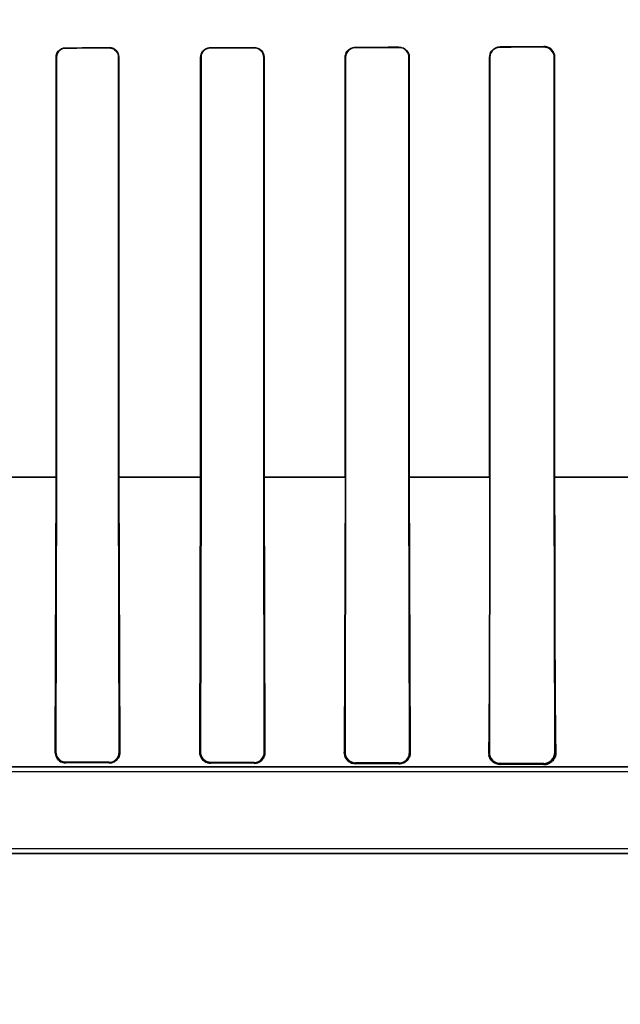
# Model space of a CAD drawing. Header units: millimetres. Extents: x 0 to 297, y 0 to 210.
# Tile 167 of 256: x 58.9 to 59.066, y 157.194 to 157.466. Entities that reach past the tile are written whole.
import ezdxf

# ---------------------------------------------------------------- set-up
doc = ezdxf.new("R2010")
doc.units = ezdxf.units.MM
doc.header["$LTSCALE"] = 16.335
doc.layers.get('0').update_dxf_attribs({"linetype": 'CONTINUOUS'})
for name, color, linetype in [('AXES_REF', 7, 'CONTINUOUS'), ('INTFCLR_1', 7, 'CONTINUOUS'), ('INTFCLR_72935', 7, 'CONTINUOUS')]:
    doc.layers.add(name, color=color, linetype=linetype)

msp = doc.modelspace()

# ---------------------------------------------------------------- linework, layer by layer
at = {"color": 7, "linetype": 'Continuous'}
for radius in [7.756662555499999, 7.756, 7.706331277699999]:
    msp.add_circle((57.52239940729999, 154.539298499), radius, dxfattribs=at)
msp.add_arc((57.52239940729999, 154.539298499), 7.68, 278.2771290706, 261.7228709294, dxfattribs=at)
at = {"layer": 'AXES_REF', "color": 9, "linetype": 'Continuous'}
for radius in [7.075609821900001, 4.7428614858]:
    msp.add_circle((57.52239940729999, 154.539298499), radius, dxfattribs=at)
at = {"layer": 'INTFCLR_1', "color": 9, "linetype": 'Continuous'}
for p, q in [((58.9126230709, 157.4579633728), (58.9126230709, 157.457871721)), ((58.9246230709, 157.4578904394), (58.9246230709, 157.4579834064)), ((58.9526230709, 157.4580368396), (58.9526230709, 157.4579401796)), ((58.9646230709, 157.457964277), (58.9646230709, 157.458062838)), ((58.9926230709, 157.4581316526), (58.9926230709, 157.4580276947)), ((59.0046230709, 157.4580582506), (59.0046230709, 157.4581650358)), ((59.0326230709, 157.4582536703), (59.0326230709, 157.4581386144)), ((59.0446230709, 157.4581774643), (59.0446230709, 157.4582970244)), ((58.9100423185, 157.4552871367), (58.9099510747, 157.4552871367)), ((58.9273240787, 157.4552871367), (58.927230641, 157.4552871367)), ((58.9499751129, 157.4552871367), (58.9498790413, 157.4552871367)), ((58.9674050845, 157.4552871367), (58.9673058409, 157.4552871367)), ((58.98988917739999, 157.4552871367), (58.9897860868, 157.4552871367)), ((59.0075093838, 157.4552871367), (59.0074015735, 157.4552871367)), ((59.0297803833, 157.4552871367), (59.0296666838, 157.4552871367)), ((59.0476444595, 157.4552871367), (59.0475232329, 157.4552871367)), ((58.9100436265, 157.3392854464), (58.8871725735, 157.3392854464)), ((58.9499789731, 157.3392854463), (58.9272342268, 157.3392854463)), ((58.9898885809, 157.3392854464), (58.9673073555, 157.3392854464)), ((59.0297812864, 157.3392854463), (59.0074016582, 157.3392854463)), ((59.0696405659, 157.3392854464), (59.0475233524, 157.3392854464)), ((58.9097374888, 157.2632871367), (58.9099165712, 157.2632871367)), ((58.9273594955, 157.2632871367), (58.9275442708, 157.2632871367)), ((58.9496507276, 157.2632871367), (58.94984251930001, 157.2632871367)), ((58.9674429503, 157.2632871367), (58.9676434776, 157.2632871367)), ((58.9895349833, 157.2632871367), (58.9897465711, 157.2632871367)), ((59.0075509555, 157.2632871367), (59.0077769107, 157.2632871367)), ((59.0293771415, 157.2632871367), (59.0296224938, 157.2632871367)), ((59.0476920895, 157.2632871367), (59.04796526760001, 157.2632871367)), ((58.8845506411, 157.2592871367), (59.075864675, 157.2592871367)), ((58.9126230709, 157.2605645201), (58.9126230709, 157.260348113)), ((58.9246230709, 157.2603223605), (58.9246230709, 157.2605436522)), ((58.9526230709, 157.2604878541), (58.9526230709, 157.2602522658)), ((58.9646230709, 157.2602173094), (58.9646230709, 157.2604606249)), ((58.9926230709, 157.2603882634), (58.9926230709, 157.2601214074)), ((59.0046230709, 157.2600726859), (59.0046230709, 157.2603529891)), ((59.0326230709, 157.2602586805), (59.0326230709, 157.2599330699)), ((59.0446230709, 157.2598565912), (59.0446230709, 157.2602121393)), ((58.4013821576, 157.2352871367), (59.0758640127, 157.2352871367))]:
    msp.add_line(p, q, dxfattribs=at)
at = {"layer": 'INTFCLR_1', "color": 6, "linetype": 'Continuous'}
for p, q in [((58.9099510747, 157.3392871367), (58.9099510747, 157.4552871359)), ((58.9100423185, 157.3392871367), (58.9100423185, 157.4552871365)), ((58.9272306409, 157.4552871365), (58.9272306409, 157.3392871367)), ((58.92732407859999, 157.4552871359), (58.92732407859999, 157.3392871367)), ((58.9498790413, 157.3392871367), (58.9498790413, 157.4552871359)), ((58.9499751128, 157.3392871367), (58.9499751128, 157.4552871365)), ((58.9673058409, 157.4552871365), (58.9673058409, 157.3392871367)), ((58.9674050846, 157.4552871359), (58.9674050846, 157.3392871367)), ((58.9897860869, 157.3392871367), (58.9897860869, 157.4552871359)), ((58.9898891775, 157.3392871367), (58.9898891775, 157.4552871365)), ((59.0074015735, 157.4552871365), (59.0074015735, 157.3392871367)), ((59.0075093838, 157.4552871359), (59.0075093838, 157.3392871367)), ((59.0296666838, 157.3392871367), (59.0296666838, 157.4552871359)), ((59.0297803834, 157.3392871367), (59.0297803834, 157.4552871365)), ((59.0475232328, 157.4552871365), (59.0475232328, 157.3392871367)), ((59.0476444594, 157.4552871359), (59.0476444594, 157.3392871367)), ((58.9097374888, 157.2632871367), (58.9099510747, 157.3392871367)), ((58.9099165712, 157.2632871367), (58.9100423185, 157.3392871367)), ((58.927230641, 157.3392871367), (58.9273594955, 157.2632871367)), ((58.9273240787, 157.3392871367), (58.9275442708, 157.2632871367)), ((58.9496507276, 157.2632871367), (58.9498790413, 157.3392871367)), ((58.94984251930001, 157.2632871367), (58.9499751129, 157.3392871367)), ((58.9673058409, 157.3392871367), (58.9674429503, 157.2632871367)), ((58.9674050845, 157.3392871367), (58.9676434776, 157.2632871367)), ((58.9897860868, 157.3392871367), (58.9895349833, 157.2632871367)), ((58.9897465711, 157.2632871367), (58.98988917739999, 157.3392871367)), ((59.0074015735, 157.3392871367), (59.0075509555, 157.2632871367)), ((59.0075093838, 157.3392871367), (59.0077769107, 157.2632871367)), ((59.0296224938, 157.2632871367), (59.0297803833, 157.3392871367)), ((59.0475232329, 157.3392871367), (59.0476920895, 157.2632871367)), ((58.9246230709, 157.2605436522), (58.9126230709, 157.2605645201)), ((58.9246230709, 157.2603223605), (58.9126230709, 157.260348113)), ((58.9646230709, 157.2604606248), (58.9526230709, 157.2604878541)), ((58.9646230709, 157.2602173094), (58.9526230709, 157.2602522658)), ((59.0046230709, 157.2603529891), (58.9926230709, 157.2603882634)), ((59.0046230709, 157.2600726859), (58.9926230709, 157.2601214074)), ((59.0446230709, 157.2602121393), (59.0326230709, 157.2602586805)), ((59.0446230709, 157.2598565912), (59.0326230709, 157.2599330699)), ((59.0846230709, 157.2578765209), (58.8845505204, 157.2578765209)), ((58.4013814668, 157.2366977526), (59.0758646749, 157.2366977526))]:
    msp.add_line(p, q, dxfattribs=at)
at = {"layer": 'INTFCLR_1', "color": 7, "linetype": 'Continuous'}
for points in [[(59.04561945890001, 157.4581313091), (59.04551694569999, 157.4581647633), (59.0454121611, 157.4581948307), (59.0453052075, 157.4582213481), (59.0451962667, 157.4582441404), (59.0450853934, 157.4582630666), (59.0449725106, 157.4582779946), (59.0448576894, 157.4582887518), (59.0447411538, 157.4582951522), (59.0446230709, 157.4582970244)], [(58.9496507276, 157.2632871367), (58.9496516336, 157.2631645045), (58.9496575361, 157.2630423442), (58.9496683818, 157.2629208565), (58.94968407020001, 157.2628004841), (58.9497045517, 157.2626811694), (58.9497299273, 157.2625623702), (58.9497602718, 157.2624440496), (58.9497955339, 157.2623266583), (58.94983570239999, 157.2622104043)], [(58.9500273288, 157.2622768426), (58.94998727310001, 157.2623883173), (58.9499521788, 157.2625007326), (58.9499220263, 157.262613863), (58.9498967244, 157.2627277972), (58.9498763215, 157.2628420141), (58.9498608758, 157.2629553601), (58.94985023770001, 157.2630673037), (58.9498441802, 157.2631779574), (58.94984251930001, 157.2632871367)], [(59.00764233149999, 157.2623217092), (59.0076738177, 157.2624335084), (59.007700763, 157.2625444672), (59.00772333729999, 157.2626543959), (59.0077416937, 157.2627629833), (59.0077560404, 157.262870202), (59.0077665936, 157.2629763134), (59.0077735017, 157.2630813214), (59.00777689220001, 157.263184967), (59.0077769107, 157.2632871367)]]:
    msp.add_lwpolyline(points, dxfattribs=at)
at = {"layer": 'INTFCLR_1', "color": 6, "linetype": 'Continuous'}
for centre, radius, start, end in [((58.9246277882, 157.2632753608), 0.0027317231, 269.901056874, 0.2469907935), ((58.9646294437, 157.2632741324), 0.0028135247, 269.8702202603, 0.2648243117), ((58.9926315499, 157.2632732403), 0.0028850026, 179.7240187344, 269.8316073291), ((59.0046316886, 157.2632722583), 0.0029192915, 269.8308628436, 0.2920136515), ((59.0326346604, 157.2632708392), 0.0030121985, 179.6900001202, 269.7795519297), ((59.0446350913, 157.2632691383), 0.003057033, 269.7747082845, 0.3373321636)]:
    msp.add_arc(centre, radius, start, end, dxfattribs=at)
for major_axis, ratio, start_param, end_param in [((0.4172416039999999, 0), 0.0034906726, -1.140627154, -1.1087454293), ((0.441241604, 0), 0.0034906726, -1.165444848, -1.1356558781), ((0.4172416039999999, 0), 0.0034906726, -1.0322457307, -0.9983944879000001), ((0.441241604, 0), 0.0034906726, -1.0644388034, -1.0330623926), ((0.4172416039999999, 0), 0.0034906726, -0.9162996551, -0.8795209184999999), ((0.441241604, 0), 0.0034906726, -0.9573995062, -0.9237350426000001), ((0.4172416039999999, 0), 0.0034906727, -0.7888979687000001, -0.7475038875), ((0.441241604, 0), 0.0034906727, -0.8415583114, -0.8044638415)]:
    msp.add_ellipse((58.7386230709, 157.4592871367), major_axis=major_axis, ratio=ratio, start_param=start_param, end_param=end_param, dxfattribs=at)
for points, knots in [([(58.9099510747, 157.4552871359), (58.9099510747, 157.4558766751), (58.9104172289, 157.4572798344), (58.9118505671, 157.4579621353), (58.9126230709, 157.4579633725)], [0, 0, 0, 0, 0.4328341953, 1, 1, 1, 1]), ([(58.9100423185, 157.4552871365), (58.9100423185, 157.4558587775), (58.9104949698, 157.4572144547), (58.9118791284, 157.4578706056), (58.9126230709, 157.45787172)], [0, 0, 0, 0, 0.4345148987, 1, 1, 1, 1]), ([(58.92462307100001, 157.4579834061), (58.9251110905, 157.4579842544), (58.9265049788, 157.4576254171), (58.92732407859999, 157.4561666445), (58.92732407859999, 157.4552871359)], [0, 0, 0, 0, 0.3568628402, 1, 1, 1, 1]), ([(58.9246230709, 157.4578904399), (58.9251483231, 157.4578912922), (58.9265063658, 157.4574905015), (58.9272306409, 157.4560865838), (58.9272306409, 157.4552871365)], [0, 0, 0, 0, 0.3965069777, 1, 1, 1, 1]), ([(58.9498790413, 157.4552871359), (58.9498790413, 157.4558802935), (58.9503445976, 157.4573188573), (58.9518178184, 157.4580351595), (58.9526230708, 157.4580368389)], [0, 0, 0, 0, 0.4241651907, 1, 1, 1, 1]), ([(58.9499751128, 157.4552871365), (58.9499751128, 157.4558632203), (58.9504283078, 157.4572521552), (58.9518495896, 157.4579386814), (58.952623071, 157.4579401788)], [0, 0, 0, 0, 0.4268657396, 1, 1, 1, 1]), ([(58.9646230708, 157.4580628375), (58.9651387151, 157.4580639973), (58.96657743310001, 157.4576823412), (58.9674050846, 157.4561809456), (58.9674050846, 157.4552871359)], [0, 0, 0, 0, 0.3658474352, 1, 1, 1, 1]), ([(58.9646230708, 157.4579642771), (58.96511576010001, 157.4579653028), (58.9665020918, 157.4576015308), (58.9673058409, 157.4561532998), (58.9673058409, 157.4552871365)], [0, 0, 0, 0, 0.362577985, 1, 1, 1, 1]), ([(58.9897860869, 157.4552871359), (58.9897860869, 157.4558837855), (58.9902498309, 157.4573677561), (58.9917745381, 157.45812938), (58.9926230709, 157.4581316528)], [0, 0, 0, 0, 0.4128533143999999, 1, 1, 1, 1]), ([(58.9898891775, 157.4552871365), (58.9898891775, 157.4558679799), (58.99034225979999, 157.4572992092), (58.9918110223, 157.4580256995), (58.992623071, 157.458027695)], [0, 0, 0, 0, 0.4170045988, 1, 1, 1, 1]), ([(59.0046230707, 157.458165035), (59.00517833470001, 157.4581666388), (59.00667570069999, 157.4577513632), (59.0075093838, 157.4561955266), (59.0075093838, 157.4552871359)], [0, 0, 0, 0, 0.3793691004, 1, 1, 1, 1]), ([(59.0046230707, 157.4580582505), (59.0051496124, 157.4580596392), (59.0065891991, 157.4576675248), (59.0074015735, 157.4561690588), (59.0074015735, 157.4552871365)], [0, 0, 0, 0, 0.3738418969, 1, 1, 1, 1]), ([(59.0296666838, 157.4552871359), (59.0296666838, 157.4558791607), (59.0301173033, 157.4574204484), (59.03171032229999, 157.4582505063), (59.0326230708, 157.4582536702)], [0, 0, 0, 0, 0.3934297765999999, 1, 1, 1, 1]), ([(59.0297803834, 157.4552871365), (59.0297803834, 157.4558695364), (59.030228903, 157.4573533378), (59.0317580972, 157.4581359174), (59.032623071, 157.4581386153)], [0, 0, 0, 0, 0.4023827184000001, 1, 1, 1, 1]), ([(59.044623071, 157.4581774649), (59.0452027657, 157.4581794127), (59.0467119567, 157.4577400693), (59.0475232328, 157.4561794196), (59.0475232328, 157.4552871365)], [0, 0, 0, 0, 0.3938216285, 1, 1, 1, 1]), ([(59.0296666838, 157.3392871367), (59.0296666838, 157.3376415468), (59.0296661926, 157.3343522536), (59.0296639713, 157.3294291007), (59.029660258, 157.3245219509), (59.0296550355, 157.3196503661), (59.02964827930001, 157.314827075), (59.0296399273, 157.3100433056), (59.0296299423, 157.3053277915), (59.0296182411, 157.300682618), (59.02960475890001, 157.2961258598), (59.0295894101, 157.2916856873), (59.0295719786, 157.2873505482), (59.0295525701, 157.2832012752), (59.0295307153, 157.2791998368), (59.0295066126, 157.2754451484), (59.0294797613, 157.2719278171), (59.0294503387, 157.268734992), (59.0294177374, 157.2658830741), (59.0293917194, 157.2641096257), (59.0293771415, 157.2632871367)], [0, 0, 0, 0, 0.0649566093, 0.1298387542, 0.1943323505, 0.2586573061, 0.3221356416, 0.3847230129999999, 0.4474880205, 0.508272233, 0.5680832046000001, 0.6273583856, 0.6835408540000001, 0.7392061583, 0.7911450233, 0.8414925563, 0.8874185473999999, 0.9299891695, 0.9675286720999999, 1, 1, 1, 1]), ([(59.0476444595, 157.3392871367), (59.0476444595, 157.3376896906), (59.0476449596, 157.3344945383), (59.0476472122, 157.3297056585), (59.0476509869, 157.3249262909), (59.0476563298, 157.3201585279), (59.0476633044, 157.3154018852), (59.0476719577, 157.310680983), (59.0476823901, 157.3059958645), (59.0476945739, 157.3014074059), (59.0477087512, 157.2968725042), (59.0477249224, 157.2924477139), (59.0477434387, 157.2881071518), (59.0477643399, 157.2839075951), (59.0477879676, 157.2798577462), (59.0478146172, 157.2759940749), (59.0478446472, 157.2723587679), (59.04787835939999, 157.269016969), (59.0479164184, 157.2660218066), (59.0479474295, 157.2641559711), (59.04796526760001, 157.2632871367)], [0, 0, 0, 0, 0.0630559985, 0.1261222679, 0.1890315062, 0.2517120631, 0.3143203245, 0.3767906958, 0.438060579, 0.4992564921, 0.5579115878, 0.6170676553, 0.6739174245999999, 0.7292481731, 0.7828388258, 0.8337798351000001, 0.8817624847, 0.9263401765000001, 0.9656972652, 1, 1, 1, 1]), ([(58.9126230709, 157.2605645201), (58.9120958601, 157.2605653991), (58.91068631, 157.2609670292), (58.9099130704, 157.2624354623), (58.9099165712, 157.2632871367)], [0, 0, 0, 0, 0.3823440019, 1, 1, 1, 1]), ([(59.0293771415, 157.2632871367), (59.0293683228, 157.2627895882), (59.0295787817, 157.2618153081), (59.0306248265, 157.2604189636), (59.0318729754, 157.2599374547), (59.0326230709, 157.2599330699)], [0, 0, 0, 0, 0.2916823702, 0.5603263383, 1, 1, 1, 1])]:
    msp.add_open_spline(points, degree=3, knots=knots, dxfattribs=at)
at = {"layer": 'INTFCLR_1', "color": 7, "linetype": 'Continuous'}
for points, knots in [([(59.044623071, 157.4582970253), (59.04523911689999, 157.4582929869), (59.0468120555, 157.4578345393), (59.0476508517, 157.4562051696), (59.0476444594, 157.4552871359)], [0, 0, 0, 0, 0.4015729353, 1, 1, 1, 1]), ([(59.0476444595, 157.4552871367), (59.0476444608, 157.4558269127), (59.0473086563, 157.457069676), (59.0462631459, 157.4579084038), (59.04561945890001, 157.4581313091)], [0, 0, 0, 0, 0.4420893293, 1, 1, 1, 1]), ([(58.9126230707, 157.260348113), (58.91215035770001, 157.2603515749), (58.9111733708, 157.2605992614), (58.910023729, 157.2616769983), (58.9097418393, 157.2627407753), (58.90973748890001, 157.2632871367)], [0, 0, 0, 0, 0.3132864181, 0.6379020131, 1, 1, 1, 1]), ([(58.9275442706, 157.2632871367), (58.9275459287, 157.2628371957), (58.927340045, 157.2618864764), (58.9263181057, 157.2606733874), (58.9252136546, 157.260322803), (58.9246230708, 157.2603223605)], [0, 0, 0, 0, 0.2950396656, 0.6127391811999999, 1, 1, 1, 1]), ([(58.9526230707, 157.2602522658), (58.9521445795, 157.2602567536), (58.9511490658, 157.2605047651), (58.94995328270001, 157.2616052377), (58.9496560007, 157.262712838), (58.9496507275, 157.2632871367)], [0, 0, 0, 0, 0.3075084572, 0.6309203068, 1, 1, 1, 1]), ([(58.95262399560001, 157.2604881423), (58.95207884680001, 157.2604883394), (58.95062961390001, 157.2609059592), (58.94983936, 157.2624147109), (58.9498438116, 157.2632868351)], [0, 0, 0, 0, 0.3846432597, 1, 1, 1, 1]), ([(58.9526230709, 157.2604878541), (58.9520781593, 157.260489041), (58.9509530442, 157.2608298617), (58.9502261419, 157.2617584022), (58.9500273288, 157.2622768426)], [0, 0, 0, 0, 0.4953001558, 1, 1, 1, 1]), ([(58.9676434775, 157.2632871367), (58.9676460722, 157.26283636), (58.9674484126, 157.2618895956), (58.9664312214, 157.2606112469), (58.96526927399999, 157.2602178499), (58.96462307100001, 157.2602173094)], [0, 0, 0, 0, 0.2857715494, 0.5903439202, 1, 1, 1, 1]), ([(58.9926230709, 157.2601214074), (58.9921361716, 157.2601273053), (58.9911158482, 157.2603769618), (58.9898590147, 157.2615086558), (58.9895414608, 157.2626749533), (58.9895349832, 157.2632871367)], [0, 0, 0, 0, 0.3006266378, 0.6220256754, 1, 1, 1, 1]), ([(59.0077769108, 157.2632871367), (59.0077808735, 157.2628219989), (59.0075835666, 157.261857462), (59.0065482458, 157.2605068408), (59.0053236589, 157.2600729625), (59.004623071, 157.2600726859)], [0, 0, 0, 0, 0.282058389, 0.5751806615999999, 1, 1, 1, 1]), ([(59.04796526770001, 157.2632871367), (59.047972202, 157.2627911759), (59.0477755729, 157.2618215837), (59.0467308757, 157.2603677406), (59.045423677, 157.2598531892), (59.0446230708, 157.2598565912)], [0, 0, 0, 0, 0.2830588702, 0.5431119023, 1, 1, 1, 1])]:
    msp.add_open_spline(points, degree=3, knots=knots, dxfattribs=at)
for points in [[(58.9097374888, 157.2632871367), (58.9097319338, 157.2628390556), (58.9097537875, 157.2623264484), (58.9100325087, 157.261975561)], [(58.9270298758, 157.2615910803), (58.92728346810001, 157.2619608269), (58.92752196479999, 157.2623967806), (58.92751632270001, 157.2628450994)], [(58.9671191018, 157.2615401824), (58.9673904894, 157.2619397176), (58.967630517, 157.2624154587), (58.9676238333, 157.2628984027)], [(58.9895349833, 157.2632871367), (58.9895273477, 157.2627805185), (58.9894976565, 157.2621363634), (58.98988311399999, 157.2618075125)], [(59.047352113, 157.2612787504), (59.0476139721, 157.2616514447), (59.04790479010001, 157.262077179), (59.0478954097, 157.2625325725)], [(58.91036900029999, 157.261442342), (58.9106611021, 157.261074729), (58.9110171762, 157.2605861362), (58.9114867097, 157.2605850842)], [(58.9906324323, 157.260862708), (58.9909993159, 157.2605497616), (58.9914391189, 157.2602077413), (58.99192133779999, 157.2602057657)]]:
    msp.add_open_spline(points, degree=3, dxfattribs=at)
at = {"layer": 'INTFCLR_72935', "color": 9, "linetype": 'Continuous'}
for p, q in [((58.9126230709, 157.457871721), (58.9126230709, 157.4579633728)), ((58.9246230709, 157.4579834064), (58.9246230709, 157.4578904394)), ((58.9526230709, 157.4579401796), (58.9526230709, 157.4580368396)), ((58.9646230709, 157.458062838), (58.9646230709, 157.457964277)), ((58.9926230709, 157.4580276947), (58.9926230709, 157.4581316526)), ((59.0046230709, 157.4581650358), (59.0046230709, 157.4580582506)), ((59.0326230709, 157.4581386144), (59.0326230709, 157.4582536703)), ((59.0446230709, 157.4582970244), (59.0446230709, 157.4581774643)), ((58.9099510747, 157.4552871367), (58.9100423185, 157.4552871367)), ((58.927230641, 157.4552871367), (58.9273240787, 157.4552871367)), ((58.9498790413, 157.4552871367), (58.9499751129, 157.4552871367)), ((58.9673058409, 157.4552871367), (58.9674050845, 157.4552871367)), ((58.9897860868, 157.4552871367), (58.98988917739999, 157.4552871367)), ((59.0074015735, 157.4552871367), (59.0075093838, 157.4552871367)), ((59.0296666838, 157.4552871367), (59.0297803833, 157.4552871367)), ((59.0475232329, 157.4552871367), (59.0476444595, 157.4552871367)), ((58.88717272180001, 157.3392854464), (58.91004267, 157.3392854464)), ((58.9272332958, 157.3392854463), (58.9499793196, 157.3392854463)), ((58.96730845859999, 157.3392854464), (58.9898887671, 157.3392854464)), ((59.007401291, 157.3392854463), (59.0297812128, 157.3392854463)), ((59.04752374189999, 157.3392854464), (59.0696406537, 157.3392854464)), ((58.9099165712, 157.2632871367), (58.9097374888, 157.2632871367)), ((58.9275442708, 157.2632871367), (58.9273594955, 157.2632871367)), ((58.94984251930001, 157.2632871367), (58.9496507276, 157.2632871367)), ((58.9676434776, 157.2632871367), (58.9674429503, 157.2632871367)), ((58.9897465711, 157.2632871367), (58.9895349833, 157.2632871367)), ((59.0077769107, 157.2632871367), (59.0075509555, 157.2632871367)), ((59.0296224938, 157.2632871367), (59.0293771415, 157.2632871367)), ((59.04796526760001, 157.2632871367), (59.0476920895, 157.2632871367)), ((59.075864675, 157.2592871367), (58.8845505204, 157.2592871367)), ((58.9126230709, 157.260348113), (58.9126230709, 157.2605645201)), ((58.9246230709, 157.2605436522), (58.9246230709, 157.2603223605)), ((58.9526230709, 157.2602522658), (58.9526230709, 157.2604878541)), ((58.9646230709, 157.2604606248), (58.9646230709, 157.2602173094)), ((58.9926230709, 157.2601214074), (58.9926230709, 157.2603882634)), ((59.0046230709, 157.2603529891), (59.0046230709, 157.2600726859)), ((59.0326230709, 157.2599330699), (59.0326230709, 157.2602586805)), ((59.0446230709, 157.2602121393), (59.0446230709, 157.2598565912)), ((59.0758639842, 157.2352871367), (58.4013821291, 157.2352871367))]:
    msp.add_line(p, q, dxfattribs=at)
at = {"layer": 'INTFCLR_72935', "color": 6, "linetype": 'Continuous'}
for p, q in [((58.9099510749, 157.4552871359), (58.9099510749, 157.3392871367)), ((58.9100423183, 157.4552871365), (58.9100423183, 157.3392871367)), ((58.927230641, 157.3392871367), (58.927230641, 157.4552871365)), ((58.9273240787, 157.3392871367), (58.9273240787, 157.4552871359)), ((58.9498790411, 157.4552871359), (58.9498790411, 157.3392871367)), ((58.949975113, 157.4552871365), (58.949975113, 157.3392871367)), ((58.96730584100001, 157.3392871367), (58.96730584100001, 157.4552871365)), ((58.9674050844, 157.3392871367), (58.9674050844, 157.4552871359)), ((58.9897860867, 157.4552871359), (58.9897860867, 157.3392871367)), ((58.98988917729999, 157.4552871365), (58.98988917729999, 157.3392871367)), ((59.0074015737, 157.3392871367), (59.0074015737, 157.4552871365)), ((59.0075093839, 157.3392871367), (59.0075093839, 157.4552871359)), ((59.0296666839, 157.4552871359), (59.0296666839, 157.3392871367)), ((59.0297803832, 157.4552871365), (59.0297803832, 157.3392871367)), ((59.0475232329, 157.3392871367), (59.0475232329, 157.4552871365)), ((59.0476444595, 157.3392871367), (59.0476444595, 157.4552871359)), ((58.9097374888, 157.2632871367), (58.9099510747, 157.3392871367)), ((58.9100423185, 157.3392871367), (58.9099165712, 157.2632871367)), ((58.9273594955, 157.2632871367), (58.927230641, 157.3392871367)), ((58.9273240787, 157.3392871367), (58.9275442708, 157.2632871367)), ((58.9496507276, 157.2632871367), (58.9498790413, 157.3392871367)), ((58.9499751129, 157.3392871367), (58.94984251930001, 157.2632871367)), ((58.9674429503, 157.2632871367), (58.9673058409, 157.3392871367)), ((58.9674050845, 157.3392871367), (58.9676434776, 157.2632871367)), ((58.9897860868, 157.3392871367), (58.9895349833, 157.2632871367)), ((58.98988917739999, 157.3392871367), (58.9897465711, 157.2632871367)), ((59.0075509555, 157.2632871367), (59.0074015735, 157.3392871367)), ((59.0075093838, 157.3392871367), (59.0077769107, 157.2632871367)), ((59.0297803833, 157.3392871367), (59.0296224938, 157.2632871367)), ((59.0476920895, 157.2632871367), (59.0475232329, 157.3392871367)), ((58.9126230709, 157.2605645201), (58.9246230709, 157.2605436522)), ((58.9246230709, 157.2603223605), (58.9126230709, 157.260348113)), ((58.9526230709, 157.2604878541), (58.9646230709, 157.2604606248)), ((58.9646230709, 157.2602173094), (58.9526230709, 157.2602522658)), ((58.9926230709, 157.2603882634), (59.0046230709, 157.2603529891)), ((59.0046230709, 157.2600726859), (58.9926230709, 157.2601214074)), ((59.0326230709, 157.2602586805), (59.0446230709, 157.2602121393)), ((59.0446230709, 157.2598565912), (59.0326230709, 157.2599330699)), ((59.0846230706, 157.2578765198), (58.8807756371, 157.2578765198)), ((58.4013814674, 157.2366977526), (59.0758646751, 157.2366977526))]:
    msp.add_line(p, q, dxfattribs=at)
at = {"layer": 'INTFCLR_72935', "color": 7, "linetype": 'Continuous'}
msp.add_line((58.9499692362, 157.2619024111), (58.9496507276, 157.2632871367), dxfattribs=at)
for points in [[(58.94984251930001, 157.2632871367), (58.9498442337, 157.2631764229), (58.9498504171, 157.2630649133), (58.9498611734, 157.2629527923), (58.9498765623, 157.2628404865), (58.9498966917, 157.2627279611), (58.949921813, 157.2626147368), (58.94995215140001, 157.2625008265), (58.94998780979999, 157.2623867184), (58.9500289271, 157.2622726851)], [(59.0077769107, 157.2632871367), (59.00777688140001, 157.2631842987), (59.0077734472, 157.2630802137), (59.0077664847, 157.2629749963), (59.0077559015, 157.2628690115), (59.007741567, 157.2627621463), (59.0077232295, 157.2626538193), (59.00770064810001, 157.2625439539), (59.0076736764, 157.2624329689), (59.0076421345, 157.2623210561)]]:
    msp.add_lwpolyline(points, dxfattribs=at)
at = {"layer": 'INTFCLR_72935', "color": 6, "linetype": 'Continuous'}
for centre, radius, start, end in [((59.0446344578, 157.4552870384), 0.0030100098, 0.0018551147, 90.2167513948), ((58.92462778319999, 157.2632753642), 0.0027317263, 269.9011619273, 0.2469185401), ((58.9646294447, 157.2632741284), 0.002813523, 269.8701999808, 0.2649069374), ((59.0046316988, 157.2632722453), 0.002919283, 269.830661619, 0.2922683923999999), ((59.0326346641, 157.263270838), 0.0030121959, 179.6899778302, 269.7794808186), ((59.04463511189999, 157.2632691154), 0.0030570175, 269.7743206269, 0.3377636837)]:
    msp.add_arc(centre, radius, start, end, dxfattribs=at)
at = {"layer": 'INTFCLR_72935', "color": 7, "linetype": 'Continuous'}
msp.add_arc((58.99266236, 157.2632421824), 0.0031276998, 179.1764613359, 229.4857817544, dxfattribs=at)
at = {"layer": 'INTFCLR_72935', "color": 6, "linetype": 'Continuous'}
for major_axis, ratio, start_param, end_param in [((0.4172416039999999, 0), 0.0034906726, -1.140627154, -1.1087454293), ((0.441241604, 0), 0.0034906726, -1.165444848, -1.1356558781), ((0.4172416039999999, 0), 0.0034906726, -1.0322457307, -0.9983944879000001), ((0.441241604, 0), 0.0034906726, -1.0644388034, -1.0330623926), ((0.4172416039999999, 0), 0.0034906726, -0.9162996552, -0.8795209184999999), ((0.441241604, 0), 0.0034906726, -0.9573995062, -0.9237350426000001), ((0.4172416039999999, 0), 0.0034906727, -0.7888979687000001, -0.7475038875), ((0.441241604, 0), 0.0034906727, -0.8415583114, -0.8044638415)]:
    msp.add_ellipse((58.7386230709, 157.4592871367), major_axis=major_axis, ratio=ratio, start_param=start_param, end_param=end_param, dxfattribs=at)
for points, knots in [([(58.9099510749, 157.4552871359), (58.9099510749, 157.4558817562), (58.9104222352, 157.4572862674), (58.91185535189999, 157.4579621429), (58.91262307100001, 157.4579633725)], [0, 0, 0, 0, 0.4364696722, 1, 1, 1, 1]), ([(58.91262307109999, 157.45787172), (58.91209680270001, 157.4578709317), (58.9107510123, 157.4574647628), (58.9100423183, 157.4560740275), (58.9100423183, 157.4552871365)], [0, 0, 0, 0, 0.4007652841, 1, 1, 1, 1]), ([(58.9273240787, 157.4552871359), (58.9273240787, 157.4558773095), (58.9268577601, 157.457292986), (58.9254076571, 157.45798477), (58.9246230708, 157.4579834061)], [0, 0, 0, 0, 0.4292917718, 1, 1, 1, 1]), ([(58.927230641, 157.4552871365), (58.927230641, 157.4558669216), (58.9267701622, 157.4572360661), (58.92537107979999, 157.4578916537), (58.92462307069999, 157.4578904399)], [0, 0, 0, 0, 0.4366525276, 1, 1, 1, 1]), ([(58.9498790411, 157.4552871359), (58.9498790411, 157.455882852), (58.9503466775, 157.4573223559), (58.9518201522, 157.4580351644), (58.9526230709, 157.4580368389)], [0, 0, 0, 0, 0.4259263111, 1, 1, 1, 1]), ([(58.9526230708, 157.4579401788), (58.9520714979, 157.457939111), (58.9506881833, 157.4575098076), (58.949975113, 157.4560838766), (58.949975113, 157.4552871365)], [0, 0, 0, 0, 0.4090841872, 1, 1, 1, 1]), ([(58.96462307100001, 157.4580628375), (58.96515382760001, 157.4580640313), (58.966596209, 157.4576676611), (58.9674050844, 157.4561671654), (58.9674050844, 157.4552871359)], [0, 0, 0, 0, 0.3762139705, 1, 1, 1, 1]), ([(58.96730584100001, 157.4552871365), (58.96730584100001, 157.4558695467), (58.9668471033, 157.4572750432), (58.965405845, 157.4579659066), (58.9646230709, 157.4579642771)], [0, 0, 0, 0, 0.4266160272, 1, 1, 1, 1]), ([(58.9897860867, 157.4552871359), (58.9897860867, 157.4558820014), (58.9902471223, 157.4573660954), (58.9917727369, 157.4581293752), (58.9926230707, 157.4581316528)], [0, 0, 0, 0, 0.4116139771, 1, 1, 1, 1]), ([(58.9926230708, 157.458027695), (58.99209692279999, 157.458026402), (58.99067812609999, 157.4576270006), (58.98988917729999, 157.4561502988), (58.98988917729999, 157.4552871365)], [0, 0, 0, 0, 0.3787123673, 1, 1, 1, 1]), ([(59.0046230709, 157.458165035), (59.0051906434, 157.4581666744), (59.0066908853, 157.4577390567), (59.0075093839, 157.4561841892), (59.0075093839, 157.4552871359)], [0, 0, 0, 0, 0.3875214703, 1, 1, 1, 1]), ([(59.0074015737, 157.4552871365), (59.0074015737, 157.4558686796), (59.0069492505, 157.457319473), (59.0054539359, 157.4580604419), (59.0046230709, 157.4580582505)], [0, 0, 0, 0, 0.4117378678, 1, 1, 1, 1]), ([(59.0296666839, 157.4552871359), (59.0296666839, 157.455876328), (59.0301150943, 157.4574166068), (59.0317077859, 157.4582504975), (59.0326230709, 157.4582536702)], [0, 0, 0, 0, 0.3916243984, 1, 1, 1, 1]), ([(59.0326230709, 157.4581386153), (59.0320545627, 157.4581368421), (59.0305745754, 157.4576990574), (59.0297803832, 157.456165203), (59.0297803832, 157.4552871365)], [0, 0, 0, 0, 0.3930041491, 1, 1, 1, 1]), ([(59.0475232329, 157.4552871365), (59.0475232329, 157.4558648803), (59.0470812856, 157.4573724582), (59.0455172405, 157.4581804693), (59.0446230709, 157.4581774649)], [0, 0, 0, 0, 0.3925107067, 1, 1, 1, 1]), ([(59.0296666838, 157.3392871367), (59.0296666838, 157.3376427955), (59.0296661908, 157.3343547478), (59.02966397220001, 157.329430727), (59.0296602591, 157.3245220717), (59.0296550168, 157.3196353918), (59.0296482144, 157.314784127), (59.0296397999, 157.3099763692), (59.0296297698, 157.3052522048), (59.02961805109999, 157.3006124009), (59.0296045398, 157.2960577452), (59.0295891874, 157.2916261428), (59.0295717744, 157.2873044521), (59.0295524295, 157.2831740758), (59.0295306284, 157.2791861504), (59.0295066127, 157.2754451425), (59.0294798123, 157.2719342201), (59.0294504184, 157.2687434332), (59.0294177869, 157.2658878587), (59.0293917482, 157.264111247), (59.0293771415, 157.2632871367)], [0, 0, 0, 0, 0.0649073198, 0.1297895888, 0.1943666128, 0.2586674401, 0.3226823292, 0.3858614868, 0.4484450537, 0.5091603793, 0.5690097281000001, 0.628232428, 0.6840907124, 0.7396018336, 0.7912731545, 0.8415090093, 0.8872742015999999, 0.9298643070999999, 0.9674646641, 1, 1, 1, 1]), ([(59.0476444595, 157.3392871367), (59.0476444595, 157.3376817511), (59.047644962, 157.334473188), (59.0476472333, 157.3296666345), (59.0476510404, 157.3248687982), (59.0476564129, 157.3200929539), (59.047663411, 157.3153371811), (59.0476720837, 157.3106191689), (59.0476825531, 157.3059276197), (59.047694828, 157.3013177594), (59.0477091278, 157.2967594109), (59.0477254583, 157.2923119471), (59.04774416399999, 157.287949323), (59.0477652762, 157.2837324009), (59.0477891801, 157.2796658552), (59.0478159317, 157.2758209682), (59.0478457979, 157.2722369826), (59.04787921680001, 157.2689441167), (59.0479168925, 157.2659904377), (59.0479478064, 157.2641376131), (59.04796526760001, 157.2632871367)], [0, 0, 0, 0, 0.0633693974, 0.1266516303, 0.1897291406, 0.2527544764, 0.3151686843, 0.377453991, 0.4389889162, 0.5003586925, 0.5594196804, 0.6189215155, 0.6759146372, 0.731627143, 0.7853781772, 0.8364361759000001, 0.8834000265, 0.9268537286, 0.9664220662, 1, 1, 1, 1]), ([(58.9097374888, 157.2632871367), (58.9097318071, 157.2628147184), (58.9099659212, 157.2618301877), (58.9110201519, 157.26066489), (58.9120798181, 157.2603492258), (58.9126230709, 157.260348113)], [0, 0, 0, 0, 0.313118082, 0.6399582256, 1, 1, 1, 1]), ([(58.9099165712, 157.2632871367), (58.9099143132, 157.2627377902), (58.9103301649, 157.2613209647), (58.9117919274, 157.2605659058), (58.9126230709, 157.2605645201)], [0, 0, 0, 0, 0.3979376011, 1, 1, 1, 1]), ([(58.9897465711, 157.2632871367), (58.9897438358, 157.2627084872), (58.9901792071, 157.2612024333), (58.9917336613, 157.2603907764), (58.9926230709, 157.2603882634)], [0, 0, 0, 0, 0.3941612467, 1, 1, 1, 1])]:
    msp.add_open_spline(points, degree=3, knots=knots, dxfattribs=at)
at = {"layer": 'INTFCLR_72935', "color": 7, "linetype": 'Continuous'}
for points, knots in [([(58.92462307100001, 157.2603223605), (58.9251096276, 157.26032349), (58.9261219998, 157.2605811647), (58.9272684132, 157.2616916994), (58.9275460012, 157.2627562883), (58.9275442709, 157.2632871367)], [0, 0, 0, 0, 0.318885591, 0.6520849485, 1, 1, 1, 1]), ([(58.9496507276, 157.2632871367), (58.9496548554, 157.2628073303), (58.94986720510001, 157.2618325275), (58.95092141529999, 157.2606092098), (58.952023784, 157.2602575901), (58.9526230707, 157.2602522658)], [0, 0, 0, 0, 0.3084305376, 0.6147638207, 1, 1, 1, 1]), ([(58.9498443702, 157.263286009), (58.9498417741, 157.2627175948), (58.9502735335, 157.2612619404), (58.9517743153, 157.260486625), (58.9526246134, 157.2604874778)], [0, 0, 0, 0, 0.4006573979, 1, 1, 1, 1]), ([(58.9500289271, 157.2622726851), (58.9502243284, 157.2617655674), (58.9509427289, 157.2608375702), (58.9520677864, 157.2604890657), (58.9526230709, 157.2604878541)], [0, 0, 0, 0, 0.4946190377, 1, 1, 1, 1]), ([(58.9646230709, 157.2602173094), (58.9651028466, 157.2602181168), (58.9661068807, 157.2604613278), (58.9673258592, 157.2615658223), (58.9676467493, 157.2626966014), (58.9676434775, 157.2632871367)], [0, 0, 0, 0, 0.3039125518, 0.6259219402, 1, 1, 1, 1]), ([(58.9895349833, 157.2632871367), (58.9895401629, 157.2627726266), (58.9897687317, 157.2617417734), (58.9908830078, 157.2604820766), (58.99201323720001, 157.2601283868), (58.992623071, 157.2601214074)], [0, 0, 0, 0, 0.3176679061, 0.6234719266, 1, 1, 1, 1]), ([(59.0046230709, 157.2600726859), (59.0050816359, 157.2600727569), (59.0060313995, 157.260283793), (59.00736761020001, 157.2613361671), (59.0077828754, 157.2625749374), (59.0077769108, 157.2632871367)], [0, 0, 0, 0, 0.2780882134, 0.5680849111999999, 1, 1, 1, 1]), ([(59.0293771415, 157.2632871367), (59.0293838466, 157.262814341), (59.0295549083, 157.2618703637), (59.0305739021, 157.2604467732), (59.03184658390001, 157.2599446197), (59.032623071, 157.2599330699)], [0, 0, 0, 0, 0.2773236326, 0.5445382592, 1, 1, 1, 1]), ([(59.0446230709, 157.2598565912), (59.0450927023, 157.2598543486), (59.0460603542, 157.2600654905), (59.0475010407, 157.2611453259), (59.0479765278, 157.2624889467), (59.0479652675, 157.2632871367)], [0, 0, 0, 0, 0.2679017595, 0.5446314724, 1, 1, 1, 1])]:
    msp.add_open_spline(points, degree=3, knots=knots, dxfattribs=at)
for points in [[(58.9275442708, 157.2632871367), (58.9275505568, 157.2627877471), (58.9274623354, 157.2622456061), (58.9271796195, 157.2618339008)], [(58.9676434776, 157.2632871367), (58.9676508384, 157.2627553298), (58.9675443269, 157.2621817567), (58.9672450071, 157.26174212)], [(59.0302108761, 157.2610350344), (59.0298551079, 157.2614360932), (59.0294576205, 157.261925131), (59.0294672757, 157.2624611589)], [(59.04796526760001, 157.2632871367), (59.0479748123, 157.2628236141), (59.047972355, 157.2623001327), (59.04770601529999, 157.2619206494)], [(58.9926230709, 157.2601214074), (58.9921723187, 157.2601232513), (58.9916479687, 157.2601319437), (58.991305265, 157.2604247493)], [(59.0326230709, 157.2599330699), (59.03212928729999, 157.2599361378), (59.0315115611, 157.2599144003), (59.0311837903, 157.2602837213)]]:
    msp.add_open_spline(points, degree=3, dxfattribs=at)

doc.saveas('drawing.dxf')
